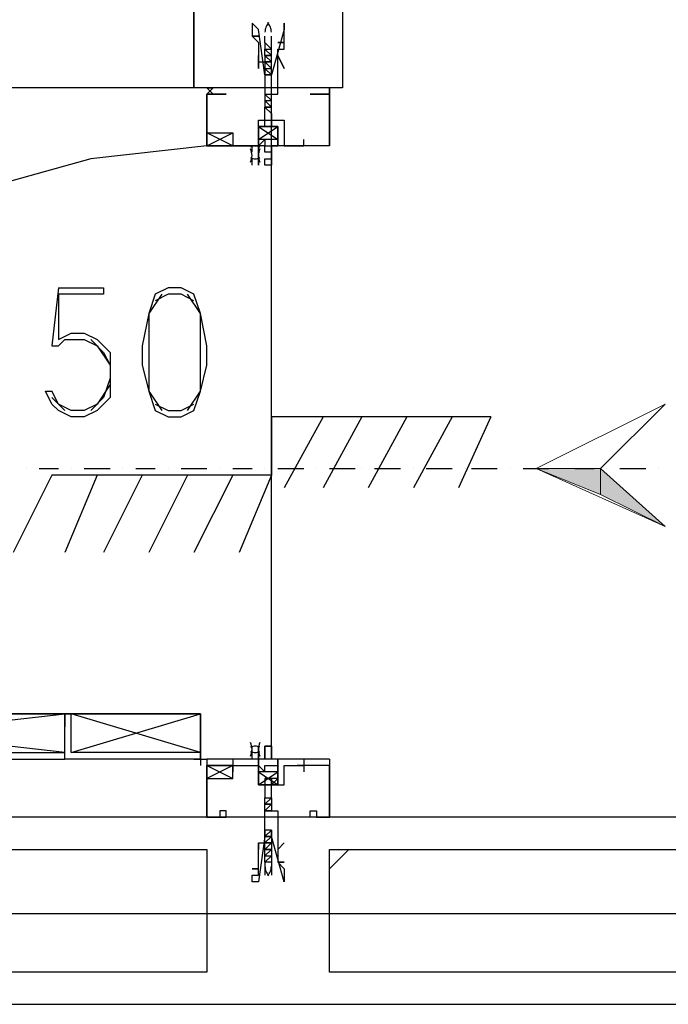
# Model space of a CAD drawing. Header units: millimetres. Extents: x 0 to 420, y 0 to 297.
# Tile 8 of 88: x 55.12 to 59.37, y 105.41 to 111.87. Entities that reach past the tile are written whole.
import ezdxf

# ---------------------------------------------------------------- set-up
doc = ezdxf.new("R2010")
doc.units = ezdxf.units.MM
doc.layers.add('FILL_000000', color=7, linetype='Continuous')
doc.layers.add('LINE_000000', color=7, linetype='Continuous')

msp = doc.modelspace()

# ---------------------------------------------------------------- hatches: boundary and pattern name
at = {"layer": 'FILL_000000'}
h = msp.add_hatch(color=7, dxfattribs=at)
h.dxf.hatch_style = 1
h.paths.add_polyline_path([(58.5047, 108.9237), (58.928, 108.9237), (58.928, 108.7543), (58.5047, 108.9237)])
h = msp.add_hatch(color=7, dxfattribs=at)
h.dxf.hatch_style = 1
h.paths.add_polyline_path([(58.928, 108.9237), (58.928, 108.7543), (59.3514, 108.5427), (58.928, 108.9237)])

# ---------------------------------------------------------------- linework, layer by layer
at = {"layer": 'LINE_000000', "lineweight": 25}
for p, q in [((56.7267, 111.7177), (56.7267, 111.76)), ((56.7267, 111.7177), (56.7267, 111.6753)), ((56.769, 111.6753), (56.769, 111.76)), ((56.7267, 111.6753), (56.769, 111.6753)), ((56.7267, 111.6753), (56.7267, 111.6753)), ((56.7267, 111.6753), (56.7267, 111.6753)), ((56.7267, 111.6753), (56.7267, 111.6753)), ((56.769, 107.1033), (56.769, 111.6753)), ((56.769, 111.6753), (56.769, 111.6753)), ((56.769, 111.6753), (56.769, 111.6753)), ((56.769, 111.633), (56.769, 111.6753)), ((56.7267, 111.633), (56.7267, 111.633)), ((56.7267, 111.633), (56.7267, 111.633)), ((56.7267, 111.633), (56.7267, 111.5907)), ((56.7267, 111.633), (56.7267, 111.633)), ((56.7267, 111.5907), (56.769, 111.5483)), ((56.7267, 111.5907), (56.7267, 111.5907)), ((56.7267, 111.5907), (56.7267, 111.5483)), ((56.7267, 111.5907), (56.7267, 111.5907)), ((56.7267, 111.5907), (56.7267, 111.5907)), ((56.769, 111.633), (56.769, 111.633)), ((56.769, 111.5907), (56.769, 111.633)), ((56.769, 111.5907), (56.769, 111.5907)), ((56.769, 111.5483), (56.769, 111.5907)), ((56.769, 111.5907), (56.769, 111.5907)), ((56.769, 111.5907), (56.769, 111.5907)), ((56.7267, 111.5483), (56.7267, 111.5483)), ((56.7267, 111.5483), (56.7267, 111.5483)), ((56.7267, 111.5483), (56.7267, 111.5483)), ((56.7267, 111.5483), (56.7267, 111.506)), ((56.769, 111.5483), (56.769, 111.5483)), ((56.769, 111.5483), (56.769, 111.5483)), ((56.769, 111.5483), (56.769, 111.5483)), ((56.769, 111.506), (56.769, 111.5483)), ((56.7267, 111.506), (56.7267, 111.506)), ((56.7267, 111.506), (56.7267, 111.506)), ((56.7267, 111.506), (56.7267, 111.506)), ((56.769, 111.506), (56.769, 111.506)), ((56.769, 111.506), (56.769, 111.506)), ((56.3457, 111.4213), (56.3457, 111.4213)), ((56.3457, 111.4213), (56.3457, 111.4213)), ((56.388, 111.4213), (56.388, 111.4213)), ((57.15, 111.4213), (57.15, 111.4213)), ((57.1923, 111.4213), (57.1923, 111.4213)), ((56.3457, 111.379), (56.3457, 111.379)), ((56.388, 111.379), (56.388, 111.379)), ((56.7267, 111.379), (56.769, 111.379)), ((56.7267, 111.379), (56.7267, 111.379)), ((56.7267, 111.379), (56.7267, 111.3367)), ((56.7267, 111.3367), (56.7267, 111.3367)), ((56.7267, 111.3367), (56.7267, 111.3367)), ((56.7267, 111.3367), (56.7267, 111.3367)), ((56.7267, 111.3367), (56.7267, 111.2943)), ((56.7267, 111.3367), (56.7267, 111.3367)), ((56.769, 111.379), (56.769, 111.379)), ((56.769, 111.379), (56.769, 111.379)), ((56.769, 111.3367), (56.769, 111.379)), ((56.769, 111.3367), (56.769, 111.3367)), ((56.769, 111.3367), (56.769, 111.3367)), ((56.769, 111.2943), (56.769, 111.3367)), ((56.7267, 111.2943), (56.7267, 111.2943)), ((56.769, 111.2943), (56.769, 111.2943)), ((56.6844, 111.0827), (56.8113, 111.1673)), ((56.6844, 111.0827), (56.8113, 111.1673)), ((56.3457, 111.0403), (56.515, 111.125)), ((56.515, 111.0403), (56.3457, 111.125)), ((56.515, 111.0827), (56.515, 111.0827)), ((56.5574, 111.0827), (56.5574, 111.0827)), ((56.9807, 111.0827), (56.9807, 111.0827)), ((56.9807, 111.0827), (56.9807, 111.0827)), ((56.9807, 111.0403), (56.9807, 111.0827)), ((56.515, 111.0403), (56.515, 111.0403)), ((56.515, 111.0403), (56.515, 111.0403)), ((56.642, 110.998), (56.642, 111.0403)), ((56.7267, 110.998), (56.7267, 111.0403)), ((57.023, 111.0403), (56.9383, 111.0403)), ((56.9807, 111.0403), (56.9807, 111.0403)), ((56.642, 110.9133), (56.642, 110.9557)), ((56.7267, 110.9133), (56.7267, 110.9557)), ((55.372, 110.109), (55.3297, 109.728)), ((55.4144, 109.3047), (55.3297, 109.3893)), ((58.2083, 109.2623), (56.769, 109.2623)), ((56.769, 109.2623), (56.769, 108.8813)), ((57.1077, 109.2623), (56.8537, 108.7967)), ((57.3617, 109.2623), (57.1077, 108.7967)), ((57.658, 109.2623), (57.404, 108.7967)), ((57.9543, 109.2623), (57.7004, 108.7967)), ((58.2083, 109.2623), (57.9967, 108.7967)), ((55.3297, 108.8813), (55.0757, 108.3733)), ((55.1603, 108.9237), (55.1603, 108.9237)), ((55.245, 108.9237), (55.372, 108.9237)), ((56.769, 108.8813), (55.3297, 108.8813)), ((55.626, 108.8813), (55.4144, 108.3733)), ((55.4567, 108.9237), (55.4567, 108.9237)), ((55.5414, 108.9237), (55.7107, 108.9237)), ((55.9223, 108.8813), (55.6684, 108.3733)), ((55.7953, 108.9237), (55.7953, 108.9237)), ((55.88, 108.9237), (56.007, 108.9237)), ((56.2187, 108.8813), (55.9647, 108.3733)), ((56.0917, 108.9237), (56.0917, 108.9237)), ((56.1763, 108.9237), (56.3457, 108.9237)), ((56.515, 108.8813), (56.261, 108.3733)), ((56.4304, 108.9237), (56.4304, 108.9237)), ((56.515, 108.9237), (56.642, 108.9237)), ((56.769, 108.8813), (56.5574, 108.3733)), ((56.7267, 108.9237), (56.7267, 108.9237)), ((56.8113, 108.9237), (56.9807, 108.9237)), ((57.0653, 108.9237), (57.0653, 108.9237)), ((57.15, 108.9237), (57.3193, 108.9237)), ((57.3617, 108.9237), (57.3617, 108.9237)), ((57.4463, 108.9237), (57.6157, 108.9237)), ((57.7004, 108.9237), (57.7004, 108.9237)), ((57.785, 108.9237), (57.9543, 108.9237)), ((58.039, 108.9237), (58.039, 108.9237)), ((58.0813, 108.9237), (58.2507, 108.9237)), ((58.3353, 108.9237), (58.3353, 108.9237)), ((58.42, 108.9237), (58.5894, 108.9237)), ((58.674, 108.9237), (58.674, 108.9237)), ((58.7587, 108.9237), (58.8857, 108.9237)), ((58.9703, 108.9237), (58.9703, 108.9237)), ((59.055, 108.9237), (59.2243, 108.9237)), ((59.309, 108.9237), (59.309, 108.9237)), ((53.213, 107.061), (55.4144, 107.315)), ((55.4144, 107.061), (53.213, 107.315)), ((55.4567, 107.061), (56.3033, 107.315)), ((56.3033, 107.061), (55.4567, 107.315)), ((56.7267, 107.1033), (56.7267, 107.1033)), ((56.261, 107.0187), (56.3457, 107.0187)), ((56.3033, 107.061), (56.3033, 106.9763)), ((56.515, 107.0187), (56.515, 106.934)), ((56.515, 107.0187), (56.515, 106.934)), ((56.7267, 107.0187), (56.7267, 107.0187)), ((56.9807, 107.0187), (56.9807, 106.934)), ((56.3457, 106.9763), (56.515, 106.8917)), ((56.515, 106.9763), (56.3457, 106.8917)), ((56.515, 106.9763), (56.5574, 106.9763)), ((56.515, 106.9763), (56.515, 106.9763)), ((56.515, 106.9763), (56.515, 106.9763)), ((56.515, 106.9763), (56.5574, 106.9763)), ((56.5574, 106.9763), (56.5574, 106.9763)), ((57.023, 106.9763), (56.9383, 106.9763)), ((56.9807, 106.9763), (56.9807, 106.9763)), ((56.6844, 106.934), (56.8113, 106.8493)), ((56.6844, 106.934), (56.8113, 106.8493)), ((56.7267, 106.7223), (56.7267, 106.7647)), ((56.7267, 106.7647), (56.769, 106.7647)), ((56.769, 106.7647), (56.769, 106.7223)), ((56.769, 106.7647), (56.769, 106.7647)), ((56.769, 106.7647), (56.769, 106.7647)), ((56.7267, 106.68), (56.769, 106.7223)), ((56.7267, 106.7223), (56.7267, 106.7223)), ((56.7267, 106.68), (56.7267, 106.7223)), ((56.7267, 106.7223), (56.7267, 106.7223)), ((56.7267, 106.7223), (56.7267, 106.7223)), ((56.769, 106.7223), (56.769, 106.68)), ((56.769, 106.7223), (56.769, 106.7223)), ((65.0663, 106.6377), (53.467, 106.6377)), ((56.3457, 106.6377), (56.3457, 106.6377)), ((56.388, 106.6377), (56.388, 106.6377)), ((56.388, 106.6377), (56.388, 106.6377)), ((56.7267, 106.68), (56.7267, 106.68)), ((56.7267, 106.68), (56.769, 106.68)), ((56.7267, 106.68), (56.7267, 106.68)), ((56.7267, 106.68), (56.7267, 106.68)), ((56.769, 106.68), (56.769, 106.68)), ((56.769, 106.68), (56.769, 106.68)), ((56.769, 106.68), (56.769, 106.68)), ((56.769, 106.68), (56.769, 106.68)), ((57.15, 106.6377), (57.15, 106.6377)), ((57.1923, 106.6377), (57.1923, 106.6377)), ((56.7267, 106.5107), (56.7267, 106.553)), ((56.769, 106.553), (56.769, 106.5107)), ((56.769, 106.553), (56.769, 106.553)), ((56.7267, 106.4683), (56.7267, 106.5107)), ((56.7267, 106.5107), (56.7267, 106.5107)), ((56.769, 106.5107), (56.769, 106.4683)), ((56.769, 106.5107), (56.769, 106.5107)), ((56.769, 106.5107), (56.769, 106.5107)), ((56.7267, 106.4683), (56.7267, 106.4683)), ((56.7267, 106.4683), (56.7267, 106.4683)), ((56.7267, 106.426), (56.7267, 106.4683)), ((56.7267, 106.426), (56.7267, 106.426)), ((56.7267, 106.3837), (56.7267, 106.426)), ((56.7267, 106.426), (56.7267, 106.426)), ((56.769, 106.4683), (56.769, 106.4683)), ((56.769, 106.4683), (56.769, 106.4683)), ((56.769, 106.4683), (56.769, 106.4683)), ((56.769, 106.426), (56.769, 106.3837)), ((56.769, 106.426), (56.769, 106.426)), ((56.769, 106.426), (56.769, 106.426)), ((57.15, 106.299), (57.277, 106.426)), ((56.7267, 106.3837), (56.769, 106.3837)), ((56.7267, 106.3837), (56.7267, 106.3837)), ((56.7267, 106.3413), (56.7267, 106.3837)), ((56.7267, 106.3837), (56.7267, 106.3837)), ((56.7267, 106.3837), (56.769, 106.3837)), ((56.7267, 106.3837), (56.7267, 106.3837)), ((56.769, 106.3837), (56.769, 106.3837)), ((56.769, 106.3837), (56.769, 106.3413)), ((56.769, 106.3837), (56.769, 106.3837)), ((56.769, 106.3837), (56.769, 106.3837)), ((56.7267, 106.3413), (56.7267, 106.3413)), ((56.7267, 106.3413), (56.7267, 106.2566)), ((56.769, 106.3413), (56.769, 106.3413)), ((56.769, 106.3413), (56.769, 106.2566)), ((112.9453, 106.0027), (27.813, 106.0027)), ((48.6833, 105.41), (66.2517, 105.41))]:
    msp.add_line(p, q, dxfattribs=at)
at = {"layer": 'LINE_000000', "lineweight": 0}
for p, q in [((56.769, 111.4213), (56.769, 111.4213)), ((56.769, 106.6377), (56.769, 106.6377))]:
    msp.add_line(p, q, dxfattribs=at)
at = {"layer": 'LINE_000000', "lineweight": 13}
msp.add_line((56.3033, 107.0187), (56.3033, 107.0187), dxfattribs=at)
at = {"layer": 'LINE_000000', "lineweight": 25}
for points in [[(49.8687, 123.6557), (49.8687, 117.983), (57.2347, 117.983), (57.2347, 111.4213), (56.261, 111.4213), (56.261, 117.0093), (49.8687, 117.0093), (49.8687, 105.41)], [(56.7507, 111.8483), (56.7455, 111.8415), (56.7409, 111.8342), (56.7369, 111.8267), (56.7336, 111.8189), (56.7309, 111.8108), (56.7288, 111.8025), (56.7275, 111.7941), (56.7267, 111.7856)], [(56.7689, 111.7856), (56.7682, 111.7941), (56.7668, 111.8025), (56.7648, 111.8108), (56.7621, 111.8189), (56.7587, 111.8267), (56.7547, 111.8342), (56.7502, 111.8415), (56.745, 111.8483)], [(56.7267, 111.6753), (56.769, 111.6753), (56.7267, 111.7177)], [(56.7267, 111.633), (56.7267, 111.6753), (56.769, 111.633)], [(56.7267, 111.633), (56.769, 111.633), (56.7267, 111.633), (56.769, 111.5907)], [(56.7267, 111.5483), (56.769, 111.5483), (56.7267, 111.5907)], [(56.388, 111.379), (56.3457, 111.4213), (56.388, 111.4213)], [(57.15, 111.4213), (57.15, 111.4213), (57.15, 111.379), (57.15, 111.4213), (57.15, 111.379)], [(57.15, 111.0403), (56.8113, 111.0403), (56.8113, 111.1673), (56.769, 111.1673), (56.6844, 111.1673), (56.6844, 111.0403), (56.3457, 111.0403), (56.3457, 111.379), (56.4304, 111.379), (56.4727, 111.379), (56.4304, 111.379), (56.3457, 111.379), (56.3457, 111.0403), (56.515, 111.0403)], [(56.7267, 111.3367), (56.769, 111.3367), (56.7267, 111.379)], [(56.769, 111.2943), (56.7267, 111.2943), (56.769, 111.2943), (56.7267, 111.3367), (56.769, 111.3367)], [(57.15, 111.0403), (57.15, 111.379), (57.0653, 111.379), (57.023, 111.379), (57.0653, 111.379), (57.15, 111.379), (57.15, 111.0403), (56.9807, 111.0403)], [(56.769, 111.252), (56.769, 111.1673), (56.8113, 111.1673), (56.769, 111.1673), (56.7267, 111.1673), (56.7267, 111.2943), (56.769, 111.252), (56.769, 111.2943)], [(56.5574, 111.0403), (56.6844, 111.0403), (56.6844, 111.2097), (56.8537, 111.2097), (56.8537, 111.0403), (56.9807, 111.0403)], [(56.6844, 111.1673), (56.8113, 111.1673), (56.8113, 111.0827), (56.6844, 111.0827), (56.6844, 111.1673), (56.8113, 111.0827)], [(56.6844, 111.1673), (56.8113, 111.1673), (56.8113, 111.0827), (56.6844, 111.0827), (56.6844, 111.1673), (56.8113, 111.0827)], [(56.515, 111.0827), (56.515, 111.0403), (56.5574, 111.0403)], [(56.515, 111.0827), (56.515, 111.0403), (56.5574, 111.0403)], [(56.3457, 111.0403), (55.5837, 110.9557), (54.8217, 110.744), (54.102, 110.363), (53.5094, 109.855), (53.0013, 109.2623), (52.6203, 108.5427), (52.4087, 107.823), (52.324, 107.0187)], [(56.6939, 111.0324), (56.6865, 111.0359), (56.6789, 111.0384), (56.6711, 111.0398), (56.6632, 111.0403), (56.6552, 111.0398), (56.6474, 111.0384), (56.6398, 111.0359), (56.6324, 111.0324)], [(56.6324, 110.9327), (56.6366, 110.9434), (56.6396, 110.9544), (56.6414, 110.9656), (56.642, 110.9768), (56.6414, 110.9881), (56.6396, 110.9993), (56.6366, 111.0102), (56.6324, 111.0209)], [(56.6939, 111.0209), (56.6897, 111.0102), (56.6867, 110.9993), (56.6849, 110.9881), (56.6843, 110.9768), (56.6849, 110.9656), (56.6867, 110.9544), (56.6897, 110.9434), (56.6939, 110.9327)], [(56.6324, 110.9636), (56.6398, 110.9601), (56.6474, 110.9577), (56.6552, 110.9561), (56.6632, 110.9557), (56.6711, 110.9561), (56.6789, 110.9577), (56.6865, 110.9601), (56.6939, 110.9636)], [(55.372, 110.109), (55.6684, 110.109), (55.6684, 110.0667), (55.372, 110.0667), (55.372, 109.7703), (55.4567, 109.8127), (55.5414, 109.8127), (55.626, 109.7703), (55.7107, 109.6857), (55.7107, 109.601), (55.7107, 109.5163), (55.7107, 109.3893), (55.626, 109.3047), (55.5414, 109.2623), (55.4567, 109.2623), (55.372, 109.3047), (55.3297, 109.347), (55.2873, 109.4316), (55.3297, 109.4316)], [(56.0493, 110.0667), (55.9647, 109.9397), (55.9647, 109.728), (55.9647, 109.601), (55.9647, 109.4316), (56.0493, 109.3047)], [(56.261, 110.0243), (56.1763, 110.0667), (56.0917, 110.0667), (56.007, 110.0243)], [(56.2187, 109.3047), (56.3033, 109.4316), (56.3033, 109.601), (56.3033, 109.728), (56.3033, 109.9397), (56.2187, 110.0667)], [(55.3297, 109.728), (55.372, 109.728), (55.4144, 109.7703), (55.5414, 109.7703), (55.626, 109.728), (55.7107, 109.601)], [(55.5837, 109.7703), (55.6684, 109.6857), (55.7107, 109.601), (55.7107, 109.5163), (55.6684, 109.3893), (55.5837, 109.3047)], [(55.7107, 109.474), (55.626, 109.347), (55.5414, 109.3047), (55.4567, 109.3047), (55.372, 109.347), (55.3297, 109.4316)], [(56.007, 109.347), (56.0917, 109.3047), (56.1763, 109.3047), (56.261, 109.347)], [(53.1707, 107.0187), (53.1707, 107.315), (55.4144, 107.315), (55.4144, 107.2303)], [(56.3033, 107.0187), (56.3033, 107.315), (55.4144, 107.315), (55.4144, 107.2303)], [(56.6324, 107.0381), (56.6366, 107.0488), (56.6396, 107.0597), (56.6414, 107.0709), (56.642, 107.0822), (56.6414, 107.0934), (56.6396, 107.1046), (56.6366, 107.1156), (56.6324, 107.1262)], [(56.6939, 107.0954), (56.6865, 107.0989), (56.6789, 107.1013), (56.6711, 107.1028), (56.6632, 107.1033), (56.6552, 107.1028), (56.6474, 107.1013), (56.6398, 107.0989), (56.6324, 107.0954)], [(56.6324, 107.0689), (56.6398, 107.0655), (56.6474, 107.063), (56.6552, 107.0615), (56.6632, 107.061), (56.6711, 107.0615), (56.6789, 107.063), (56.6865, 107.0655), (56.6939, 107.0689)], [(56.642, 107.0187), (56.642, 107.061), (56.642, 107.1033)], [(56.6939, 107.1262), (56.6897, 107.1156), (56.6867, 107.1046), (56.6849, 107.0934), (56.6843, 107.0822), (56.6849, 107.0709), (56.6867, 107.0597), (56.6897, 107.0488), (56.6939, 107.0381)], [(57.15, 107.0187), (56.8113, 107.0187), (56.8113, 106.9763), (56.8113, 106.8493), (56.769, 106.8493), (56.6844, 106.8493), (56.6844, 106.9763), (56.6844, 107.0187), (56.3457, 107.0187), (56.3457, 106.6377), (56.4304, 106.6377), (56.4727, 106.6377), (56.4727, 106.68), (56.4304, 106.68), (56.4304, 106.6377), (56.3457, 106.6377), (56.3457, 106.9763), (56.515, 106.9763)], [(57.15, 107.0187), (57.15, 106.6377), (57.0653, 106.6377), (57.023, 106.6377), (57.023, 106.68), (57.0653, 106.68), (57.0653, 106.6377), (57.15, 106.6377), (57.15, 106.9763), (56.9807, 106.9763)], [(56.5574, 106.9763), (56.6844, 106.9763), (56.6844, 106.8493), (56.8537, 106.8493), (56.8537, 106.9763), (56.9807, 106.9763)], [(56.6844, 106.8493), (56.8113, 106.8493), (56.8113, 106.934), (56.6844, 106.934), (56.6844, 106.8493), (56.8113, 106.934)], [(56.6844, 106.8493), (56.8113, 106.8493), (56.8113, 106.934), (56.6844, 106.934), (56.6844, 106.8493), (56.8113, 106.934)], [(56.769, 106.7647), (56.769, 106.8493), (56.8113, 106.8917), (56.769, 106.8917), (56.769, 106.8493), (56.769, 106.8917), (56.7267, 106.8917), (56.7267, 106.8493), (56.7267, 106.7647)], [(56.7267, 106.7223), (56.769, 106.7223), (56.7267, 106.7223), (56.769, 106.7647)], [(56.769, 106.4683), (56.7267, 106.4683), (56.769, 106.5107)], [(56.7267, 106.4683), (56.769, 106.4683), (56.769, 106.426)], [(56.769, 106.426), (56.7267, 106.426), (56.769, 106.4683)], [(56.7267, 106.426), (56.769, 106.426), (56.7267, 106.3837), (56.769, 106.426)], [(56.769, 106.3413), (56.7267, 106.3413), (56.769, 106.3837)], [(56.7267, 106.3158), (56.7275, 106.3072), (56.7288, 106.2988), (56.7309, 106.2905), (56.7336, 106.2824), (56.7369, 106.2747), (56.7409, 106.2671), (56.7455, 106.2599), (56.7507, 106.253)], [(56.745, 106.253), (56.7502, 106.2599), (56.7547, 106.2671), (56.7587, 106.2747), (56.7621, 106.2824), (56.7648, 106.2905), (56.7668, 106.2988), (56.7682, 106.3072), (56.7689, 106.3158)]]:
    msp.add_lwpolyline(points, dxfattribs=at)
for points in [[(56.261, 117.0093), (56.261, 111.4213), (49.8687, 111.4213), (49.8687, 117.0093), (56.261, 117.0093)], [(56.7267, 111.506), (56.6844, 111.8023), (56.642, 111.8447), (56.642, 111.76), (56.6844, 111.76), (56.642, 111.76), (56.6844, 111.7177), (56.6844, 111.6753), (56.6844, 111.633), (56.6844, 111.5907), (56.7267, 111.5907), (56.7267, 111.5483), (56.7267, 111.379), (56.8113, 111.379), (56.8113, 111.5483), (56.8113, 111.5907), (56.8113, 111.633), (56.8113, 111.6753), (56.8537, 111.6753), (56.8537, 111.7177), (56.8113, 111.7177), (56.8537, 111.7177), (56.8537, 111.76), (56.8537, 111.8447), (56.8537, 111.8023), (56.769, 111.506), (56.7267, 111.506)], [(56.6844, 111.633), (56.6844, 111.5483), (56.6844, 111.633)], [(56.769, 111.5907), (56.7267, 111.5907), (56.769, 111.5907)], [(56.8113, 111.633), (56.8537, 111.5483), (56.8113, 111.633)], [(56.769, 111.506), (56.7267, 111.5483), (56.769, 111.506), (56.7267, 111.506), (56.769, 111.506)], [(56.388, 111.4213), (56.3457, 111.379), (56.388, 111.4213)], [(56.515, 111.0403), (56.3457, 111.0403), (56.3457, 111.125), (56.515, 111.125), (56.515, 111.0403)], [(56.7267, 111.0403), (56.6844, 111.0403), (56.7267, 111.0827), (56.7267, 111.0403), (56.8113, 111.0403), (56.8113, 111.0827), (56.8113, 111.0403), (56.769, 111.0403), (56.769, 110.998), (56.769, 110.9557), (56.769, 110.9133), (56.7267, 110.9133), (56.7267, 110.9557), (56.769, 110.9557), (56.769, 110.998), (56.7267, 110.998), (56.7267, 111.0403)], [(56.7267, 111.0403), (56.6844, 111.0403), (56.7267, 111.0827), (56.7267, 111.0403), (56.8113, 111.0403), (56.8113, 111.0827), (56.8113, 111.0403), (56.769, 111.0403), (56.769, 110.998), (56.769, 110.9557), (56.769, 110.9133), (56.7267, 110.9133), (56.7267, 110.9557), (56.769, 110.9557), (56.769, 110.998), (56.7267, 110.998), (56.7267, 111.0403)], [(56.6844, 110.9133), (56.6844, 111.0403), (56.6844, 110.9133)], [(56.0917, 110.109), (56.007, 110.0667), (55.9647, 109.9397), (55.9223, 109.728), (55.9223, 109.601), (55.9647, 109.4316), (56.007, 109.3047), (56.0917, 109.2623), (56.1763, 109.2623), (56.261, 109.3047), (56.3033, 109.4316), (56.3457, 109.601), (56.3457, 109.728), (56.3033, 109.9397), (56.261, 110.0667), (56.1763, 110.109), (56.0917, 110.109)], [(55.4144, 107.0187), (55.4144, 107.315), (53.1707, 107.315), (53.1707, 107.0187), (55.4144, 107.0187)], [(55.4144, 107.061), (55.4144, 107.315), (53.213, 107.315), (53.213, 107.061), (55.4144, 107.061)], [(55.4144, 107.0187), (55.4144, 107.315), (56.3033, 107.315), (56.3033, 107.0187), (55.4144, 107.0187)], [(55.4567, 107.061), (55.4567, 107.315), (56.3033, 107.315), (56.3033, 107.061), (55.4567, 107.061)], [(56.7267, 107.0187), (56.6844, 107.0187), (56.6844, 106.9763), (56.7267, 106.934), (56.7267, 106.9763), (56.8113, 106.9763), (56.8113, 106.934), (56.8113, 106.9763), (56.8113, 107.0187), (56.769, 107.0187), (56.769, 107.061), (56.769, 107.0187), (56.769, 107.1033), (56.769, 107.061), (56.769, 107.1033), (56.7267, 107.1033), (56.7267, 107.061), (56.7267, 107.1033), (56.769, 107.1033), (56.769, 107.0187), (56.7267, 107.0187), (56.7267, 107.061), (56.7267, 107.0187)], [(56.6844, 107.0187), (56.6844, 107.1033), (56.6844, 107.0187)], [(56.7267, 107.0187), (56.6844, 107.0187), (56.6844, 106.9763), (56.7267, 106.934), (56.7267, 106.9763), (56.8113, 106.9763), (56.8113, 106.934), (56.8113, 106.9763), (56.8113, 107.0187), (56.769, 107.0187), (56.769, 107.061), (56.769, 107.0187), (56.769, 107.1033), (56.769, 107.061), (56.769, 107.1033), (56.7267, 107.1033), (56.7267, 107.061), (56.7267, 107.1033), (56.769, 107.1033), (56.769, 107.0187), (56.7267, 107.0187), (56.7267, 107.061), (56.7267, 107.0187)], [(56.515, 106.9763), (56.3457, 106.9763), (56.3457, 106.8917), (56.515, 106.8917), (56.515, 106.9763)], [(56.388, 106.6377), (56.3457, 106.6377), (56.388, 106.6377)], [(56.3457, 106.6377), (56.388, 106.6377), (56.3457, 106.6377)], [(56.7267, 106.553), (56.7267, 106.5107), (56.6844, 106.2143), (56.642, 106.2143), (56.642, 106.2566), (56.6844, 106.2566), (56.6844, 106.299), (56.642, 106.299), (56.6844, 106.299), (56.6844, 106.3413), (56.6844, 106.3837), (56.6844, 106.426), (56.6844, 106.4683), (56.7267, 106.4683), (56.7267, 106.5107), (56.7267, 106.68), (56.8113, 106.68), (56.8113, 106.5107), (56.8113, 106.4683), (56.8113, 106.426), (56.8113, 106.3837), (56.8113, 106.3413), (56.8537, 106.3413), (56.8113, 106.3413), (56.8537, 106.299), (56.8537, 106.2566), (56.8537, 106.2143), (56.769, 106.5107), (56.769, 106.553), (56.7267, 106.553)], [(56.769, 106.68), (56.7267, 106.68), (56.769, 106.68)], [(56.769, 106.553), (56.7267, 106.5107), (56.769, 106.553)], [(56.769, 106.5107), (56.7267, 106.5107), (56.769, 106.5107)], [(53.6787, 105.6217), (53.6787, 106.426), (56.3457, 106.426), (56.3457, 105.6217), (53.6787, 105.6217)], [(56.6844, 106.426), (56.6844, 106.4683), (56.6844, 106.426)], [(56.8113, 106.426), (56.8537, 106.4683), (56.8113, 106.426)], [(57.15, 105.6217), (57.15, 106.426), (65.1934, 106.426), (65.1934, 105.6217), (57.15, 105.6217)]]:
    msp.add_lwpolyline(points, close=True, dxfattribs=at)
at = {"layer": 'LINE_000000', "lineweight": 13}
for points in [[(59.3514, 109.347), (58.928, 108.9237), (59.3514, 108.5427), (58.5047, 108.9237), (59.3514, 109.347)], [(56.3033, 107.0187), (56.3033, 107.315), (56.3033, 107.0187)], [(56.3457, 107.0187), (56.642, 107.0187), (56.3457, 107.0187)]]:
    msp.add_lwpolyline(points, close=True, dxfattribs=at)
at = {"layer": 'LINE_000000', "lineweight": 0}
for points in [[(58.5047, 108.9237), (58.928, 108.9237), (58.928, 108.7543), (58.5047, 108.9237)], [(58.928, 108.9237), (58.928, 108.7543), (59.3514, 108.5427), (58.928, 108.9237)]]:
    msp.add_lwpolyline(points, close=True, dxfattribs=at)

doc.saveas('drawing.dxf')
